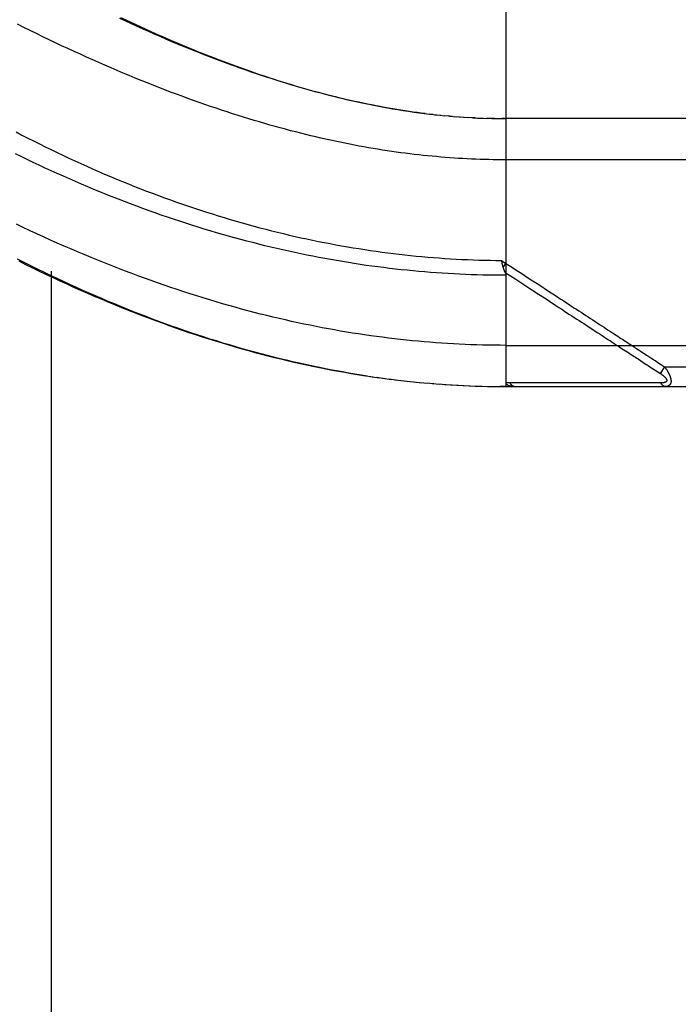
# Model space of a CAD drawing. Header units: inches. Extents: x 0 to 227, y 0 to 147.
# Tile 88 of 256: x 99.041 to 100.04, y 44.204 to 45.697. Entities that reach past the tile are written whole.
import ezdxf

# ---------------------------------------------------------------- set-up
doc = ezdxf.new("R2010")
doc.units = ezdxf.units.IN
doc.header["$LTSCALE"] = 12.466667
doc.header["$MEASUREMENT"] = 0
doc.linetypes.add('HIDDEN', pattern=[0.2, 0.1, -0.1])
doc.layers.add('DEFAULT_2', color=8, linetype='HIDDEN')
doc.layers.add('RIGHTHAND_DOOR_ASSEMBLY', color=7, linetype='CONTINUOUS')

msp = doc.modelspace()

# ---------------------------------------------------------------- linework, layer by layer
at = {"layer": 'DEFAULT_2', "color": 8, "linetype": 'HIDDEN'}
msp.add_line((99.0892, 100.1694), (99.0892, 43.0654), dxfattribs=at)
at = {"layer": 'RIGHTHAND_DOOR_ASSEMBLY', "color": 8, "linetype": 'HIDDEN'}
for p, q in [((99.7789, 45.8059), (99.7789, 45.1411)), ((99.6682, 45.5536), (99.6622, 45.5543)), ((99.6709, 45.5533), (99.6801, 45.5524)), ((99.6787, 45.5525), (99.6862, 45.5518)), ((99.6935, 45.5511), (99.686, 45.5518)), ((99.6978, 45.5508), (99.6919, 45.5513)), ((99.6935, 45.5511), (99.7037, 45.5503)), ((99.7006, 45.5505), (99.7095, 45.5499)), ((99.7077, 45.55), (99.7154, 45.5495)), ((99.7147, 45.5495), (99.7217, 45.5491)), ((99.7288, 45.5487), (99.7212, 45.5491)), ((99.7328, 45.5485), (99.727, 45.5488)), ((99.7288, 45.5487), (99.7386, 45.5482)), ((99.7359, 45.5483), (99.7444, 45.548)), ((99.7431, 45.5481), (99.7503, 45.5478)), ((99.7575, 45.5476), (99.7501, 45.5478)), ((99.7617, 45.5475), (99.7559, 45.5477)), ((99.7575, 45.5476), (99.7674, 45.5475)), ((99.7647, 45.5475), (99.7732, 45.5474)), ((99.7718, 45.5474), (99.7789, 45.5474)), ((100.6527, 45.5474), (99.7732, 45.5474)), ((99.772, 45.3324), (99.7789, 45.3279)), ((99.7725, 45.3306), (99.772, 45.3324)), ((99.7729, 45.3287), (99.7725, 45.3306)), ((99.7732, 45.3275), (99.7729, 45.3287)), ((99.7735, 45.3263), (99.7732, 45.3275)), ((99.7748, 45.3215), (99.7789, 45.3279)), ((99.8396, 45.2739), (99.8449, 45.2704)), ((99.8969, 45.2365), (99.9112, 45.2272)), ((99.7789, 45.2036), (100.6827, 45.2036)), ((99.9537, 45.1995), (99.9577, 45.1969)), ((99.9577, 45.1969), (99.9635, 45.1931)), ((99.9791, 45.183), (99.9866, 45.1781)), ((99.9866, 45.1781), (99.9916, 45.1748)), ((100.0085, 45.1782), (100.0109, 45.1766)), ((100.0109, 45.1766), (100.0134, 45.175)), ((100.0192, 45.1711), (100.0127, 45.1611)), ((100.0134, 45.175), (100.0161, 45.1732)), ((100.0161, 45.1732), (100.0192, 45.1711)), ((100.0192, 45.1711), (100.6827, 45.1711)), ((99.5725, 45.1565), (99.587, 45.1545)), ((99.582, 45.1551), (99.5962, 45.1532)), ((99.5915, 45.1538), (99.6054, 45.152)), ((99.601, 45.1526), (99.6147, 45.1509)), ((99.6104, 45.1514), (99.6239, 45.1498)), ((99.6199, 45.1503), (99.6331, 45.1488)), ((99.6293, 45.1492), (99.6422, 45.1479)), ((99.6387, 45.1482), (99.6514, 45.147)), ((99.6481, 45.1473), (99.6606, 45.1462)), ((99.6575, 45.1465), (99.6697, 45.1455)), ((99.6669, 45.1457), (99.6788, 45.1448)), ((99.6763, 45.145), (99.688, 45.1441)), ((99.6856, 45.1443), (99.6971, 45.1436)), ((99.695, 45.1437), (99.7062, 45.1431)), ((99.7044, 45.1432), (99.7153, 45.1426)), ((99.7137, 45.1427), (99.7244, 45.1422)), ((99.723, 45.1423), (99.7335, 45.1419)), ((99.7324, 45.1419), (99.7426, 45.1416)), ((99.7417, 45.1416), (99.7517, 45.1414)), ((99.751, 45.1414), (99.7608, 45.1413)), ((99.7604, 45.1413), (99.7699, 45.1412)), ((99.7697, 45.1412), (99.7789, 45.1411)), ((99.7789, 45.1411), (99.7699, 45.1412)), ((99.7789, 45.1411), (100.6527, 45.1411)), ((99.847, 45.1468), (99.8423, 45.1468)), ((99.9299, 45.1468), (99.919, 45.1468)), ((99.9825, 45.1467), (99.9783, 45.1467)), ((99.9862, 45.1467), (99.9825, 45.1467)), ((99.9928, 45.1467), (99.9862, 45.1467)), ((99.9974, 45.1467), (99.9928, 45.1467)), ((100.007, 45.1466), (99.9974, 45.1467)), ((100.0138, 45.1466), (100.007, 45.1466))]:
    msp.add_line(p, q, dxfattribs=at)
for points in [[(99.1945, 45.7008), (99.2023, 45.6971), (99.21, 45.6935), (99.2177, 45.6899), (99.2254, 45.6864), (99.233, 45.6829), (99.2405, 45.6796), (99.248, 45.6762), (99.2554, 45.6729), (99.2628, 45.6697), (99.2702, 45.6665), (99.2775, 45.6634), (99.2848, 45.6603), (99.2921, 45.6573), (99.2994, 45.6543), (99.3066, 45.6513), (99.3138, 45.6484), (99.3209, 45.6455), (99.3281, 45.6427), (99.3352, 45.6399), (99.3423, 45.6372), (99.3493, 45.6345), (99.3564, 45.6319), (99.3634, 45.6293), (99.3704, 45.6267), (99.3774, 45.6242), (99.3843, 45.6217), (99.3913, 45.6192), (99.3983, 45.6168), (99.4052, 45.6145), (99.4121, 45.6121), (99.4191, 45.6098), (99.426, 45.6076), (99.4329, 45.6053), (99.4399, 45.6031), (99.4468, 45.601), (99.4538, 45.5989), (99.4608, 45.5968), (99.4678, 45.5947), (99.4748, 45.5927), (99.4818, 45.5907), (99.4889, 45.5887), (99.4959, 45.5868), (99.503, 45.5849), (99.5101, 45.5831), (99.5173, 45.5813), (99.5245, 45.5795), (99.5317, 45.5778), (99.5389, 45.5761), (99.5462, 45.5744), (99.5535, 45.5728), (99.5609, 45.5712), (99.5683, 45.5696), (99.5759, 45.5681), (99.5836, 45.5666), (99.5913, 45.5651), (99.5991, 45.5637), (99.607, 45.5623), (99.615, 45.561), (99.6229, 45.5597), (99.6309, 45.5585), (99.639, 45.5573), (99.647, 45.5562), (99.655, 45.5552)], [(100.6827, 45.4849), (99.7724, 45.4849), (99.7659, 45.485), (99.7593, 45.4851), (99.7528, 45.4852), (99.7462, 45.4854), (99.7397, 45.4856), (99.7331, 45.4858), (99.7265, 45.4861), (99.72, 45.4864), (99.7134, 45.4867), (99.7068, 45.4871), (99.7002, 45.4876), (99.6935, 45.488), (99.6869, 45.4885), (99.6802, 45.4891), (99.6735, 45.4897), (99.6669, 45.4903), (99.6601, 45.4909), (99.6534, 45.4916), (99.6466, 45.4924), (99.6399, 45.4932), (99.6331, 45.494), (99.6262, 45.4948), (99.6194, 45.4957), (99.6125, 45.4967), (99.6056, 45.4977), (99.5986, 45.4987), (99.5917, 45.4998), (99.5847, 45.5009), (99.5776, 45.5021), (99.5706, 45.5033), (99.5635, 45.5045), (99.5563, 45.5058), (99.5492, 45.5072), (99.542, 45.5086), (99.5347, 45.51), (99.5274, 45.5115), (99.5201, 45.513), (99.5127, 45.5146), (99.5053, 45.5162), (99.4979, 45.5179), (99.4904, 45.5197), (99.4829, 45.5215), (99.4753, 45.5233), (99.4677, 45.5252), (99.46, 45.5271), (99.4523, 45.5291), (99.4445, 45.5312), (99.4367, 45.5333), (99.4289, 45.5354), (99.421, 45.5377), (99.413, 45.5399), (99.405, 45.5423), (99.397, 45.5447), (99.3889, 45.5471), (99.3807, 45.5496), (99.3726, 45.5522), (99.3643, 45.5548), (99.356, 45.5575), (99.3477, 45.5602), (99.3393, 45.5631), (99.3308, 45.5659), (99.3223, 45.5688), (99.3138, 45.5718), (99.3052, 45.5749), (99.2966, 45.578), (99.2879, 45.5812), (99.2791, 45.5844), (99.2704, 45.5877), (99.2615, 45.5911), (99.2526, 45.5946), (99.2437, 45.5981), (99.2348, 45.6016), (99.2257, 45.6052), (99.2167, 45.6089), (99.2076, 45.6127), (99.1985, 45.6165), (99.1893, 45.6204), (99.1801, 45.6243), (99.1708, 45.6283), (99.1615, 45.6324), (99.1522, 45.6365), (99.1428, 45.6407), (99.1335, 45.6449), (99.124, 45.6492), (99.1146, 45.6536), (99.1051, 45.658), (99.0956, 45.6625), (99.0861, 45.667), (99.0766, 45.6716), (99.067, 45.6763), (99.0575, 45.681), (99.0479, 45.6857), (99.0383, 45.6905)], [(99.6562, 45.555), (99.6502, 45.5558), (99.6441, 45.5566), (99.638, 45.5574), (99.6319, 45.5583), (99.6258, 45.5592), (99.6196, 45.5602), (99.6134, 45.5612), (99.6071, 45.5622), (99.6009, 45.5633), (99.5946, 45.5644), (99.5882, 45.5656), (99.5818, 45.5668), (99.5754, 45.5681), (99.569, 45.5694), (99.5625, 45.5707), (99.5559, 45.5721), (99.5494, 45.5735), (99.5428, 45.575), (99.5361, 45.5766), (99.5294, 45.5781), (99.5226, 45.5798), (99.5158, 45.5814), (99.509, 45.5832), (99.5021, 45.5849), (99.4952, 45.5868), (99.4882, 45.5886), (99.4811, 45.5906), (99.4741, 45.5926), (99.4669, 45.5946), (99.4597, 45.5967), (99.4525, 45.5988), (99.4452, 45.601), (99.4379, 45.6033), (99.4305, 45.6056), (99.423, 45.608), (99.4155, 45.6104), (99.408, 45.6129), (99.4004, 45.6154), (99.3927, 45.618), (99.385, 45.6207), (99.3772, 45.6234), (99.3694, 45.6262), (99.3615, 45.6291), (99.3536, 45.632), (99.3456, 45.6349), (99.3376, 45.638), (99.3295, 45.6411), (99.3214, 45.6442), (99.3132, 45.6474), (99.3049, 45.6507), (99.2966, 45.6541), (99.2883, 45.6575), (99.2799, 45.661), (99.2714, 45.6645), (99.2629, 45.6681), (99.2544, 45.6718), (99.2458, 45.6755), (99.2372, 45.6793), (99.2285, 45.6831), (99.2198, 45.687), (99.211, 45.691), (99.2022, 45.695), (99.1934, 45.6991)], [(99.655, 45.5552), (99.663, 45.5542), (99.6742, 45.553)], [(99.0361, 45.5271), (99.0449, 45.5225), (99.0537, 45.518), (99.0625, 45.5135), (99.0714, 45.5091), (99.0803, 45.5047), (99.0892, 45.5004), (99.0981, 45.4961), (99.1071, 45.4918), (99.1161, 45.4876), (99.1251, 45.4835), (99.1341, 45.4793), (99.1431, 45.4753), (99.1521, 45.4713), (99.1612, 45.4673), (99.1703, 45.4634), (99.1793, 45.4596), (99.1884, 45.4558), (99.1975, 45.452), (99.2066, 45.4483), (99.2157, 45.4447), (99.2248, 45.4411), (99.2339, 45.4376), (99.243, 45.4342), (99.2521, 45.4308), (99.2612, 45.4274), (99.2702, 45.4241), (99.2793, 45.4209), (99.2884, 45.4177), (99.2975, 45.4146), (99.3065, 45.4116), (99.3156, 45.4086), (99.3246, 45.4057), (99.3337, 45.4028), (99.3427, 45.4), (99.3517, 45.3972), (99.3608, 45.3945), (99.3698, 45.3919), (99.3787, 45.3893), (99.3877, 45.3868), (99.3967, 45.3844), (99.4056, 45.382), (99.4146, 45.3796), (99.4235, 45.3774), (99.4324, 45.3751), (99.4413, 45.373), (99.4502, 45.3709), (99.4591, 45.3688), (99.468, 45.3668), (99.4768, 45.3649), (99.4857, 45.3631), (99.4945, 45.3612), (99.5033, 45.3595), (99.5121, 45.3578), (99.5209, 45.3561), (99.5297, 45.3546), (99.5385, 45.353), (99.5472, 45.3516), (99.556, 45.3502), (99.5647, 45.3488), (99.5734, 45.3475), (99.5822, 45.3462), (99.5909, 45.345), (99.5996, 45.3439), (99.6082, 45.3428), (99.6169, 45.3418), (99.6256, 45.3408), (99.6342, 45.3399), (99.6429, 45.339), (99.6515, 45.3382), (99.6602, 45.3375), (99.6688, 45.3368), (99.6774, 45.3361), (99.6861, 45.3355), (99.6947, 45.335), (99.7033, 45.3345), (99.7119, 45.334), (99.7205, 45.3336), (99.7291, 45.3333), (99.7377, 45.333), (99.7463, 45.3328), (99.7549, 45.3326), (99.7634, 45.3325), (99.772, 45.3324)], [(99.7789, 45.3098), (99.7702, 45.3098), (99.7614, 45.3099), (99.7526, 45.31), (99.7438, 45.3102), (99.735, 45.3105), (99.7262, 45.3107), (99.7174, 45.3111), (99.7086, 45.3115), (99.6998, 45.3119), (99.691, 45.3124), (99.6822, 45.313), (99.6733, 45.3136), (99.6645, 45.3142), (99.6557, 45.3149), (99.6468, 45.3157), (99.638, 45.3165), (99.6291, 45.3174), (99.6202, 45.3183), (99.6113, 45.3193), (99.6025, 45.3203), (99.5936, 45.3214), (99.5847, 45.3225), (99.5757, 45.3237), (99.5668, 45.3249), (99.5579, 45.3262), (99.5489, 45.3276), (99.54, 45.329), (99.531, 45.3305), (99.522, 45.332), (99.513, 45.3336), (99.504, 45.3352), (99.495, 45.3369), (99.486, 45.3386), (99.4769, 45.3405), (99.4679, 45.3423), (99.4588, 45.3442), (99.4497, 45.3462), (99.4406, 45.3482), (99.4315, 45.3503), (99.4224, 45.3525), (99.4132, 45.3547), (99.4041, 45.3569), (99.3949, 45.3593), (99.3858, 45.3616), (99.3766, 45.3641), (99.3674, 45.3666), (99.3582, 45.3691), (99.3489, 45.3718), (99.3397, 45.3744), (99.3305, 45.3772), (99.3212, 45.38), (99.312, 45.3828), (99.3027, 45.3857), (99.2934, 45.3887), (99.2841, 45.3917), (99.2748, 45.3948), (99.2655, 45.3979), (99.2562, 45.4011), (99.2469, 45.4044), (99.2376, 45.4077), (99.2283, 45.4111), (99.219, 45.4145), (99.2097, 45.418), (99.2004, 45.4216), (99.1911, 45.4252), (99.1817, 45.4288), (99.1724, 45.4325), (99.1632, 45.4363), (99.1539, 45.4401), (99.1446, 45.444), (99.1354, 45.4479), (99.1261, 45.4519), (99.1169, 45.4559), (99.1077, 45.46), (99.0985, 45.4641), (99.0893, 45.4682), (99.0802, 45.4724), (99.0711, 45.4767), (99.062, 45.481), (99.0529, 45.4853), (99.0439, 45.4897), (99.0349, 45.4941)], [(99.7789, 45.2036), (99.7701, 45.2037), (99.7612, 45.2038), (99.7524, 45.2039), (99.7435, 45.2041), (99.7347, 45.2043), (99.7258, 45.2046), (99.7169, 45.205), (99.7081, 45.2054), (99.6992, 45.2058), (99.6903, 45.2064), (99.6814, 45.2069), (99.6725, 45.2076), (99.6636, 45.2083), (99.6547, 45.209), (99.6457, 45.2098), (99.6368, 45.2106), (99.6278, 45.2115), (99.6188, 45.2125), (99.6098, 45.2135), (99.6008, 45.2146), (99.5918, 45.2158), (99.5827, 45.2169), (99.5737, 45.2182), (99.5646, 45.2195), (99.5555, 45.2209), (99.5464, 45.2223), (99.5372, 45.2238), (99.528, 45.2253), (99.5189, 45.227), (99.5096, 45.2286), (99.5004, 45.2304), (99.4912, 45.2322), (99.4819, 45.234), (99.4726, 45.2359), (99.4632, 45.2379), (99.4539, 45.24), (99.4445, 45.2421), (99.4351, 45.2442), (99.4256, 45.2465), (99.4161, 45.2488), (99.4066, 45.2511), (99.3971, 45.2536), (99.3876, 45.2561), (99.378, 45.2586), (99.3684, 45.2613), (99.3587, 45.264), (99.349, 45.2667), (99.3393, 45.2696), (99.3296, 45.2725), (99.3198, 45.2755), (99.31, 45.2785), (99.3002, 45.2816), (99.2904, 45.2848), (99.2805, 45.2881), (99.2706, 45.2914), (99.2607, 45.2948), (99.2507, 45.2982), (99.2407, 45.3018), (99.2307, 45.3054), (99.2206, 45.3091), (99.2106, 45.3128), (99.2005, 45.3166), (99.1903, 45.3205), (99.1802, 45.3245), (99.17, 45.3285), (99.1599, 45.3326), (99.1497, 45.3368), (99.1394, 45.3411), (99.1292, 45.3454), (99.1189, 45.3497), (99.1087, 45.3542), (99.0984, 45.3587), (99.0881, 45.3633), (99.0778, 45.3679), (99.0675, 45.3727), (99.0572, 45.3774), (99.0469, 45.3823), (99.0366, 45.3872)], [(99.5684, 45.1571), (99.5591, 45.1586), (99.5498, 45.1601), (99.5405, 45.1616), (99.5312, 45.1633), (99.5218, 45.165), (99.5124, 45.1667), (99.503, 45.1686), (99.4936, 45.1705), (99.4842, 45.1724), (99.4747, 45.1745), (99.4652, 45.1766), (99.4557, 45.1787), (99.4462, 45.181), (99.4366, 45.1833), (99.4271, 45.1856), (99.4175, 45.1881), (99.4079, 45.1906), (99.3982, 45.1932), (99.3885, 45.1958), (99.3789, 45.1985), (99.3691, 45.2013), (99.3594, 45.2042), (99.3496, 45.2071), (99.3398, 45.2102), (99.33, 45.2132), (99.3203, 45.2164), (99.3105, 45.2196), (99.3008, 45.2228), (99.2911, 45.2261), (99.2814, 45.2295), (99.2717, 45.2329), (99.2621, 45.2364), (99.2525, 45.2399), (99.2429, 45.2435), (99.2333, 45.2471), (99.2237, 45.2508), (99.2141, 45.2546), (99.2045, 45.2584), (99.1949, 45.2623), (99.1853, 45.2663), (99.1757, 45.2703), (99.1661, 45.2744), (99.1565, 45.2785), (99.1468, 45.2827), (99.1372, 45.287), (99.1275, 45.2913), (99.1177, 45.2958), (99.108, 45.3003), (99.0981, 45.3049), (99.0883, 45.3096), (99.0783, 45.3144), (99.0683, 45.3192), (99.0583, 45.3242), (99.0482, 45.3292), (99.0381, 45.3343)], [(99.04, 45.3315), (99.0504, 45.3264), (99.0608, 45.3213), (99.0712, 45.3162), (99.0816, 45.3112), (99.092, 45.3063), (99.1025, 45.3015), (99.1129, 45.2967), (99.1233, 45.292), (99.1337, 45.2874), (99.1441, 45.2828), (99.1545, 45.2784), (99.1648, 45.2739), (99.1752, 45.2696), (99.1855, 45.2653), (99.1959, 45.2611), (99.2062, 45.257), (99.2165, 45.253), (99.2268, 45.249), (99.237, 45.2451), (99.2473, 45.2413), (99.2575, 45.2376), (99.2677, 45.2339), (99.2779, 45.2303), (99.288, 45.2268), (99.2982, 45.2233), (99.3083, 45.22), (99.3183, 45.2167), (99.3284, 45.2135), (99.3385, 45.2103), (99.3485, 45.2073), (99.3585, 45.2043), (99.3684, 45.2013), (99.3784, 45.1985), (99.3883, 45.1957), (99.3982, 45.193), (99.4081, 45.1904), (99.4179, 45.1878), (99.4277, 45.1853), (99.4375, 45.1829), (99.4473, 45.1806), (99.4571, 45.1783), (99.4668, 45.1761), (99.4765, 45.174), (99.4862, 45.1719), (99.4959, 45.17), (99.5055, 45.168), (99.5151, 45.1662), (99.5248, 45.1644), (99.5343, 45.1627), (99.5439, 45.161), (99.5535, 45.1595), (99.563, 45.158), (99.5777, 45.1558)], [(99.7789, 45.3279), (99.7872, 45.3225), (99.7952, 45.3173), (99.8028, 45.3123), (99.81, 45.3076), (99.817, 45.3031), (99.8237, 45.2987), (99.83, 45.2946)], [(99.7748, 45.3215), (99.7747, 45.3221), (99.7745, 45.3227), (99.7743, 45.3233), (99.7741, 45.3239), (99.774, 45.3245), (99.7738, 45.325), (99.7737, 45.3256), (99.7735, 45.3263)], [(99.7778, 45.314), (99.7775, 45.3147), (99.7772, 45.3151), (99.777, 45.3156), (99.7768, 45.3161), (99.7766, 45.3166), (99.7764, 45.3172), (99.7762, 45.3177), (99.776, 45.3182), (99.7758, 45.3187), (99.7756, 45.3193), (99.7754, 45.3198), (99.7752, 45.3204), (99.775, 45.321), (99.7748, 45.3215)], [(99.7777, 45.3142), (99.7859, 45.3088), (99.7938, 45.3037), (99.8013, 45.2988), (99.8153, 45.2897)], [(99.7778, 45.314), (99.7779, 45.3137), (99.7781, 45.3135), (99.7782, 45.3133), (99.7782, 45.313), (99.7783, 45.3128), (99.7784, 45.3126), (99.7785, 45.3124), (99.7786, 45.3122), (99.7786, 45.3119), (99.7787, 45.3117), (99.7787, 45.3115), (99.7788, 45.3113), (99.7788, 45.3111), (99.7789, 45.3109), (99.7789, 45.3107), (99.7789, 45.3104), (99.7789, 45.3102), (99.7789, 45.31), (99.7789, 45.3098)], [(99.8153, 45.2897), (99.8281, 45.2814), (99.8396, 45.2739)], [(99.83, 45.2946), (99.8418, 45.2869), (99.8473, 45.2833), (99.8524, 45.28), (99.8573, 45.2768), (99.862, 45.2737), (99.8664, 45.2709), (99.8705, 45.2682), (99.8745, 45.2656), (99.8783, 45.2631), (99.882, 45.2607), (99.8857, 45.2583), (99.8892, 45.256), (99.8927, 45.2537), (99.8963, 45.2514), (99.8998, 45.2491), (99.9033, 45.2468), (99.9069, 45.2445), (99.9104, 45.2422), (99.9139, 45.2399), (99.9174, 45.2376), (99.9209, 45.2353), (99.9243, 45.2331), (99.9276, 45.231), (99.9309, 45.2288), (99.934, 45.2267), (99.9372, 45.2247), (99.9402, 45.2228)], [(99.8449, 45.2704), (99.8547, 45.264), (99.8592, 45.2611), (99.8635, 45.2583), (99.8675, 45.2556), (99.8714, 45.2531), (99.8752, 45.2506), (99.8789, 45.2482), (99.8825, 45.2459), (99.8861, 45.2435), (99.8897, 45.2412), (99.8933, 45.2389), (99.8969, 45.2365)], [(99.9112, 45.2272), (99.9182, 45.2227), (99.9215, 45.2205), (99.9248, 45.2183), (99.9281, 45.2162), (99.9312, 45.2141), (99.9343, 45.2122), (99.9372, 45.2103), (99.94, 45.2084), (99.9426, 45.2067), (99.9451, 45.2051), (99.9474, 45.2036), (99.9496, 45.2022), (99.9517, 45.2008), (99.9537, 45.1995)], [(99.9402, 45.2228), (99.9458, 45.2191), (99.9485, 45.2173), (99.9509, 45.2157), (99.9533, 45.2142), (99.9555, 45.2128), (99.9576, 45.2114), (99.9596, 45.2101), (99.9616, 45.2088), (99.9635, 45.2075), (99.9654, 45.2063), (99.9673, 45.205), (99.9692, 45.2038)], [(99.9635, 45.1931), (99.9655, 45.1918), (99.9674, 45.1906), (99.9694, 45.1893), (99.9713, 45.188), (99.9733, 45.1867), (99.9752, 45.1855), (99.9771, 45.1842), (99.9791, 45.183)], [(99.9692, 45.2038), (99.9731, 45.2013), (99.975, 45.2), (99.9769, 45.1988), (99.9788, 45.1975), (99.9807, 45.1963), (99.9826, 45.1951), (99.9845, 45.1938)], [(99.9845, 45.1938), (99.9883, 45.1913), (99.9902, 45.1901), (99.992, 45.1889), (99.9938, 45.1878)], [(99.9938, 45.1878), (99.9971, 45.1856), (99.9986, 45.1847), (100, 45.1837)], [(100, 45.1837), (100.0026, 45.182), (100.0038, 45.1812), (100.005, 45.1804)], [(100.005, 45.1804), (100.0073, 45.1789), (100.0085, 45.1782)], [(99.9916, 45.1748), (99.993, 45.1739), (99.9944, 45.173), (99.9957, 45.1721)], [(99.9957, 45.1721), (100.0131, 45.1608), (100.0136, 45.1605), (100.0141, 45.1602), (100.0145, 45.1599), (100.0149, 45.1596), (100.0153, 45.1593), (100.0157, 45.159), (100.0161, 45.1587), (100.0164, 45.1585), (100.0167, 45.1582), (100.0171, 45.158), (100.0174, 45.1577), (100.0177, 45.1575), (100.0179, 45.1572), (100.0182, 45.157), (100.0185, 45.1568), (100.0187, 45.1565), (100.0189, 45.1563), (100.0192, 45.1561), (100.0194, 45.1559), (100.0196, 45.1557), (100.0198, 45.1555), (100.02, 45.1553), (100.0202, 45.1551), (100.0204, 45.1549), (100.0205, 45.1547), (100.0207, 45.1545), (100.0208, 45.1544), (100.021, 45.1542), (100.0211, 45.154), (100.0212, 45.1538), (100.0214, 45.1536), (100.0215, 45.1535), (100.0216, 45.1533), (100.0217, 45.1531), (100.0218, 45.153), (100.0219, 45.1528), (100.022, 45.1527), (100.0221, 45.1525), (100.0222, 45.1524), (100.0222, 45.1522), (100.0223, 45.1521), (100.0224, 45.1519), (100.0224, 45.1518), (100.0225, 45.1516), (100.0225, 45.1515), (100.0225, 45.1513), (100.0226, 45.1512), (100.0226, 45.1511), (100.0226, 45.1509), (100.0226, 45.1508), (100.0226, 45.1507), (100.0226, 45.1505), (100.0226, 45.1504), (100.0226, 45.1503), (100.0226, 45.1502), (100.0226, 45.1501), (100.0226, 45.1499), (100.0226, 45.1498), (100.0225, 45.1497), (100.0225, 45.1496), (100.0225, 45.1495), (100.0224, 45.1494), (100.0224, 45.1493), (100.0223, 45.1492), (100.0222, 45.149), (100.0222, 45.1489), (100.0221, 45.1488), (100.022, 45.1487), (100.0219, 45.1486), (100.0218, 45.1485), (100.0217, 45.1485), (100.0216, 45.1484), (100.0215, 45.1483), (100.0214, 45.1482), (100.0213, 45.1481), (100.0211, 45.148), (100.021, 45.1479), (100.0209, 45.1478), (100.0207, 45.1478), (100.0205, 45.1477), (100.0204, 45.1476), (100.0202, 45.1475), (100.02, 45.1475), (100.0198, 45.1474), (100.0196, 45.1473), (100.0194, 45.1473), (100.0192, 45.1472), (100.019, 45.1471), (100.0187, 45.1471), (100.0185, 45.147), (100.0182, 45.147), (100.0179, 45.1469), (100.0176, 45.1469), (100.0173, 45.1468), (100.017, 45.1468), (100.0167, 45.1467), (100.0163, 45.1467), (100.016, 45.1467), (100.0156, 45.1466), (100.0152, 45.1466), (100.0147, 45.1466), (100.0143, 45.1466), (100.0138, 45.1466)], [(100.0192, 45.1711), (100.0197, 45.1705), (100.0202, 45.1699), (100.0206, 45.1692), (100.0211, 45.1686), (100.0215, 45.168), (100.0219, 45.1675), (100.0223, 45.1669), (100.0226, 45.1663), (100.023, 45.1658), (100.0233, 45.1653), (100.0236, 45.1648), (100.0239, 45.1643), (100.0242, 45.1638), (100.0245, 45.1633), (100.0248, 45.1628), (100.025, 45.1624), (100.0253, 45.1619), (100.0255, 45.1615), (100.0257, 45.161), (100.0259, 45.1606), (100.0262, 45.1602), (100.0264, 45.1598), (100.0265, 45.1594), (100.0267, 45.159), (100.0269, 45.1586), (100.0271, 45.1582), (100.0272, 45.1578), (100.0274, 45.1574), (100.0275, 45.157), (100.0277, 45.1567), (100.0278, 45.1563), (100.0279, 45.156), (100.028, 45.1556), (100.0281, 45.1553), (100.0283, 45.1549), (100.0284, 45.1546), (100.0284, 45.1543), (100.0285, 45.1539), (100.0286, 45.1536), (100.0287, 45.1533), (100.0288, 45.153), (100.0288, 45.1527), (100.0289, 45.1524), (100.0289, 45.1521), (100.029, 45.1518), (100.029, 45.1515), (100.0291, 45.1512), (100.0291, 45.1509), (100.0291, 45.1506), (100.0292, 45.1503), (100.0292, 45.1501), (100.0292, 45.1498), (100.0292, 45.1495), (100.0292, 45.1493), (100.0292, 45.149), (100.0292, 45.1487), (100.0292, 45.1485), (100.0291, 45.1482), (100.0291, 45.148), (100.0291, 45.1478), (100.029, 45.1475), (100.029, 45.1473), (100.0289, 45.1471), (100.0289, 45.1468), (100.0288, 45.1466), (100.0288, 45.1464), (100.0287, 45.1462), (100.0286, 45.146), (100.0285, 45.1457), (100.0285, 45.1455), (100.0284, 45.1453), (100.0283, 45.1451), (100.0282, 45.1449), (100.0281, 45.1447), (100.0279, 45.1446), (100.0278, 45.1444), (100.0277, 45.1442), (100.0276, 45.144), (100.0274, 45.1438), (100.0273, 45.1437), (100.0271, 45.1435), (100.0269, 45.1433), (100.0268, 45.1432), (100.0266, 45.143), (100.0264, 45.1429), (100.0262, 45.1427), (100.026, 45.1426), (100.0258, 45.1424), (100.0255, 45.1423), (100.0253, 45.1422), (100.025, 45.1421), (100.0248, 45.1419), (100.0245, 45.1418), (100.0242, 45.1417), (100.0239, 45.1416), (100.0236, 45.1415), (100.0233, 45.1414), (100.0229, 45.1414), (100.0225, 45.1413), (100.0221, 45.1412), (100.0217, 45.1412), (100.0213, 45.1412), (100.0209, 45.1412), (100.0204, 45.1411)], [(99.7851, 45.1468), (99.784, 45.1468), (99.783, 45.1468), (99.782, 45.1468), (99.781, 45.1469), (99.78, 45.1469), (99.7789, 45.147)], [(99.7917, 45.1411), (99.7911, 45.1411), (99.7905, 45.1412), (99.79, 45.1412), (99.7894, 45.1412), (99.7889, 45.1413), (99.7884, 45.1413), (99.7879, 45.1413), (99.7875, 45.1414), (99.787, 45.1415), (99.7866, 45.1415), (99.7862, 45.1416), (99.7858, 45.1417), (99.7854, 45.1418), (99.7851, 45.1418), (99.7847, 45.1419), (99.7844, 45.142), (99.7841, 45.1421), (99.7838, 45.1422), (99.7835, 45.1423), (99.7832, 45.1424), (99.7829, 45.1425), (99.7827, 45.1426), (99.7824, 45.1427), (99.7822, 45.1428), (99.782, 45.1429), (99.7818, 45.143), (99.7816, 45.1432), (99.7814, 45.1433), (99.7812, 45.1434), (99.781, 45.1435), (99.7809, 45.1436), (99.7807, 45.1437), (99.7806, 45.1438), (99.7804, 45.144), (99.7803, 45.1441), (99.7802, 45.1442), (99.78, 45.1443), (99.7799, 45.1445), (99.7798, 45.1446), (99.7797, 45.1447), (99.7796, 45.1448), (99.7796, 45.145), (99.7795, 45.1451), (99.7794, 45.1452), (99.7793, 45.1454), (99.7793, 45.1455), (99.7792, 45.1456), (99.7792, 45.1458), (99.7791, 45.1459), (99.7791, 45.1461), (99.779, 45.1462), (99.779, 45.1463), (99.779, 45.1465), (99.779, 45.1467), (99.779, 45.1468), (99.7789, 45.147)], [(99.8423, 45.1468), (99.8326, 45.1468), (99.8275, 45.1468), (99.8222, 45.1468), (99.8167, 45.1468), (99.8109, 45.1468), (99.8049, 45.1468), (99.7985, 45.1468), (99.7919, 45.1468), (99.7851, 45.1468)], [(99.7917, 45.1411), (99.7915, 45.1411), (99.7913, 45.1412), (99.791, 45.1412), (99.7908, 45.1412), (99.7906, 45.1413), (99.7904, 45.1413), (99.7902, 45.1414), (99.7899, 45.1415), (99.7897, 45.1416), (99.7895, 45.1417), (99.7893, 45.1418), (99.7891, 45.1419), (99.7889, 45.142), (99.7886, 45.1422), (99.7884, 45.1423), (99.7882, 45.1425), (99.788, 45.1426), (99.7878, 45.1428), (99.7876, 45.143), (99.7874, 45.1432), (99.7872, 45.1434), (99.7871, 45.1436), (99.7869, 45.1438), (99.7867, 45.1441), (99.7865, 45.1443), (99.7863, 45.1445), (99.7862, 45.1448), (99.786, 45.1451), (99.7858, 45.1453), (99.7857, 45.1456), (99.7855, 45.1459), (99.7854, 45.1462), (99.7852, 45.1465), (99.7851, 45.1468)], [(99.8947, 45.1468), (99.8908, 45.1468), (99.887, 45.1468), (99.8831, 45.1468), (99.8793, 45.1468), (99.8756, 45.1468), (99.8718, 45.1468), (99.8679, 45.1468), (99.864, 45.1468), (99.86, 45.1468), (99.8558, 45.1468), (99.847, 45.1468)], [(99.919, 45.1468), (99.916, 45.1468), (99.9128, 45.1468), (99.9095, 45.1468), (99.906, 45.1468), (99.8947, 45.1468)], [(99.9428, 45.1467), (99.9402, 45.1467), (99.9376, 45.1468), (99.935, 45.1468), (99.9325, 45.1468), (99.9299, 45.1468)], [(99.9531, 45.1467), (99.9505, 45.1467), (99.9479, 45.1467), (99.9428, 45.1467)], [(99.9608, 45.1467), (99.9583, 45.1467), (99.9531, 45.1467)], [(99.9783, 45.1467), (99.9761, 45.1467), (99.9608, 45.1467)], [(100.0204, 45.1411), (100.0202, 45.1411), (100.02, 45.1412), (100.0198, 45.1412), (100.0195, 45.1412), (100.0193, 45.1413), (100.0191, 45.1413), (100.0189, 45.1414), (100.0187, 45.1415), (100.0184, 45.1416), (100.0182, 45.1416), (100.018, 45.1417), (100.0178, 45.1419), (100.0176, 45.142), (100.0174, 45.1421), (100.0172, 45.1423), (100.017, 45.1424), (100.0168, 45.1426), (100.0166, 45.1427), (100.0164, 45.1429), (100.0162, 45.1431), (100.016, 45.1433), (100.0158, 45.1435), (100.0156, 45.1437), (100.0154, 45.144), (100.0153, 45.1442), (100.0151, 45.1444), (100.0149, 45.1447), (100.0148, 45.1449), (100.0146, 45.1452), (100.0144, 45.1455), (100.0143, 45.1457), (100.0141, 45.146), (100.014, 45.1463), (100.0138, 45.1466)]]:
    msp.add_lwpolyline(points, dxfattribs=at)

doc.saveas('drawing.dxf')
